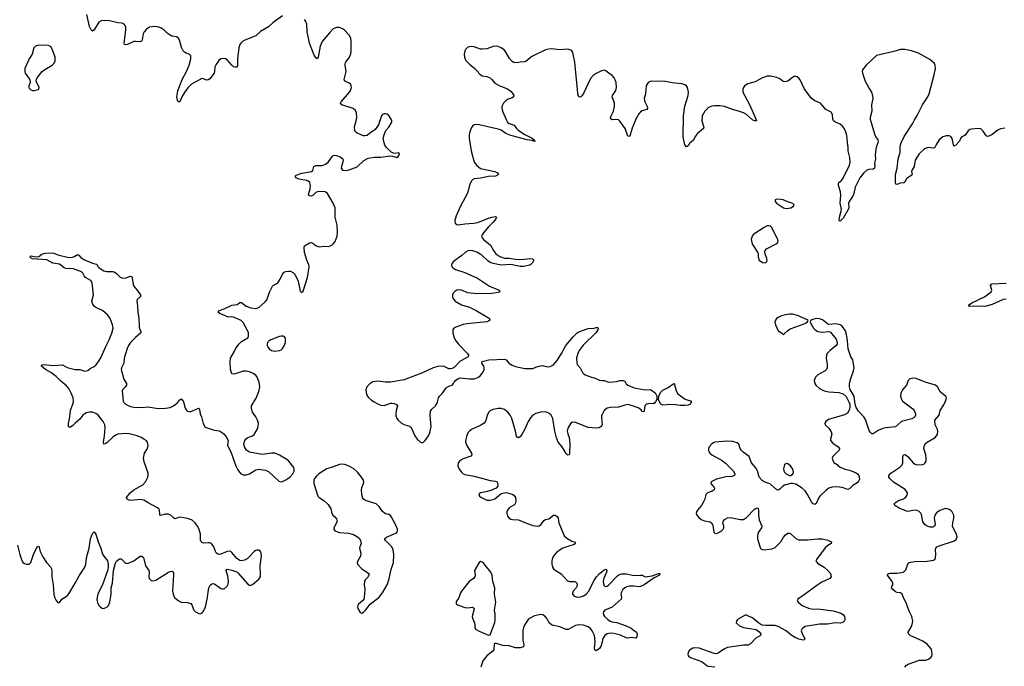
# Model space of a CAD drawing. Header units: inches. Extents: x 1174277 to 1307032, y 522670 to 678486.
# Tile 13 of 121: x 1212649 to 1225084, y 536660 to 544825. Entities that reach past the tile are written whole.
import ezdxf

# ---------------------------------------------------------------- set-up
doc = ezdxf.new("R2010")
doc.units = ezdxf.units.IN
doc.header["$MEASUREMENT"] = 0
for name, color, linetype in [('B2513', 7, 'Continuous'), ('B2514', 7, 'Continuous'), ('B2523', 7, 'Continuous'), ('B2524', 7, 'Continuous')]:
    doc.layers.add(name, color=color, linetype=linetype)

msp = doc.modelspace()

# ---------------------------------------------------------------- linework, layer by layer
at = {"layer": 'B2513', "color": 6, "elevation": 700}
for points in [[(1212622, 538190), (1212650, 538070), (1212670, 538010), (1212690, 537973), (1212710, 537957), (1212730, 537949), (1212769, 537951), (1212791, 537969), (1212825, 538070), (1212870, 538170), (1212890, 538177), (1212908, 538110), (1212941, 538041), (1212989, 537969), (1213038, 537918), (1213051, 537891), (1213056, 537850), (1213055, 537790), (1213071, 537690), (1213078, 537570), (1213090, 537533), (1213110, 537493), (1213130, 537465), (1213150, 537465), (1213183, 537510), (1213250, 537550), (1213270, 537576), (1213351, 537710), (1213398, 537802), (1213470, 537910), (1213484, 537950), (1213493, 538030), (1213525, 538150), (1213544, 538270), (1213570, 538338), (1213590, 538358), (1213610, 538328), (1213639, 538230), (1213672, 538150), (1213696, 538076), (1213710, 538051), (1213747, 538010), (1213759, 537990), (1213766, 537950), (1213767, 537910), (1213760, 537880), (1213698, 537702), (1213636, 537570), (1213626, 537534), (1213624, 537504), (1213630, 537464), (1213648, 537428), (1213670, 537406), (1213690, 537395), (1213710, 537392), (1213730, 537397), (1213750, 537409), (1213770, 537430), (1213789, 537470), (1213805, 537570), (1213806, 537650), (1213819, 537710), (1213834, 537870), (1213858, 537962), (1213873, 537987), (1213910, 538018), (1213930, 538017), (1213978, 537970), (1213990, 537962), (1214010, 537960), (1214090, 537990), (1214169, 538051), (1214190, 538053), (1214213, 538033), (1214237, 537930), (1214278, 537870), (1214283, 537850), (1214279, 537790), (1214283, 537770), (1214295, 537755), (1214310, 537745), (1214330, 537741), (1214370, 537749), (1214530, 537848), (1214550, 537857), (1214570, 537860), (1214577, 537857), (1214590, 537840), (1214593, 537813), (1214580, 537610), (1214586, 537570), (1214606, 537530), (1214650, 537491), (1214690, 537470), (1214770, 537465), (1214810, 537455), (1214829, 537430), (1214839, 537390), (1214849, 537370), (1214870, 537350), (1214910, 537326), (1214930, 537324), (1214949, 537331), (1214970, 537356), (1214994, 537410), (1215018, 537510), (1215036, 537650), (1215056, 537684), (1215070, 537697), (1215090, 537704), (1215110, 537700), (1215190, 537643), (1215210, 537637), (1215230, 537640), (1215270, 537672), (1215282, 537698), (1215285, 537735), (1215277, 537797), (1215255, 537870), (1215270, 537887), (1215330, 537875), (1215390, 537851), (1215410, 537838), (1215530, 537696), (1215550, 537683), (1215570, 537683), (1215590, 537694), (1215670, 537760), (1215689, 537790), (1215692, 537810), (1215687, 537930), (1215702, 538050), (1215697, 538090), (1215690, 538109), (1215670, 538128), (1215650, 538128), (1215630, 538121), (1215610, 538108), (1215557, 538050), (1215521, 538019), (1215490, 537999), (1215451, 537991), (1215430, 537995), (1215390, 538021), (1215330, 538098), (1215310, 538112), (1215270, 538111), (1215190, 538077), (1215170, 538074), (1215150, 538078), (1215130, 538091), (1215120, 538110), (1215101, 538170), (1215070, 538210), (1215050, 538219), (1215030, 538219), (1214970, 538214), (1214950, 538222), (1214942, 538230), (1214934, 538254), (1214932, 538330), (1214910, 538399), (1214894, 538430), (1214863, 538470), (1214826, 538506), (1214770, 538525), (1214670, 538543), (1214610, 538522), (1214590, 538535), (1214557, 538570), (1214530, 538582), (1214490, 538582), (1214426, 538566), (1214417, 538577), (1214414, 538630), (1214406, 538650), (1214390, 538663), (1214270, 538725), (1214218, 538758), (1214170, 538767), (1214054, 538754), (1214030, 538759), (1214008, 538770), (1213997, 538790), (1214044, 538850), (1214092, 538888), (1214203, 538950), (1214236, 538990), (1214267, 539050), (1214271, 539071), (1214270, 539098), (1214222, 539242), (1214213, 539290), (1214227, 539350), (1214263, 539410), (1214272, 539450), (1214262, 539490), (1214246, 539510), (1214216, 539530), (1214182, 539550), (1214133, 539570), (1214030, 539595), (1213990, 539599), (1213890, 539592), (1213870, 539585), (1213830, 539559), (1213750, 539481), (1213730, 539469), (1213710, 539466), (1213706, 539490), (1213719, 539570), (1213728, 539670), (1213724, 539710), (1213702, 539750), (1213639, 539830), (1213610, 539854), (1213570, 539870), (1213530, 539871), (1213490, 539860), (1213470, 539850), (1213448, 539830), (1213410, 539779), (1213350, 539732), (1213320, 539700), (1213290, 539681), (1213270, 539681), (1213265, 539690), (1213266, 539726), (1213283, 539810), (1213290, 539893), (1213321, 539970), (1213328, 540000)], [(1213961, 540000), (1213965, 539990), (1213987, 539970), (1214010, 539957), (1214050, 539942), (1214090, 539933), (1214190, 539930), (1214270, 539937), (1214397, 539917), (1214490, 539919), (1214550, 539930), (1214591, 539949), (1214645, 539990), (1214652, 540000)], [(1214716, 540000), (1214738, 539918), (1214750, 539897), (1214770, 539881), (1214790, 539876), (1214810, 539877), (1214890, 539913), (1214910, 539918), (1214915, 539915), (1214921, 539901), (1214929, 539850), (1214944, 539810), (1214965, 539725), (1214990, 539679), (1215103, 539643), (1215173, 539633), (1215210, 539610), (1215230, 539590), (1215260, 539550), (1215281, 539510), (1215272, 539450), (1215317, 539370), (1215377, 539190), (1215402, 539142), (1215436, 539096), (1215470, 539078), (1215510, 539078), (1215550, 539090), (1215630, 539140), (1215650, 539147), (1215670, 539149), (1215750, 539137), (1215790, 539120), (1215920, 539000), (1215950, 538990), (1215970, 538995), (1216010, 539015), (1216061, 539050), (1216100, 539090), (1216116, 539124), (1216117, 539150), (1216110, 539170), (1216047, 539250), (1216023, 539270), (1215930, 539328), (1215870, 539351), (1215830, 539353), (1215710, 539334), (1215550, 539364), (1215512, 539390), (1215487, 539430), (1215479, 539470), (1215491, 539510), (1215508, 539532), (1215530, 539549), (1215590, 539572), (1215610, 539589), (1215649, 539650), (1215662, 539690), (1215663, 539730), (1215651, 539770), (1215630, 539812), (1215591, 539871), (1215577, 539910), (1215575, 539930), (1215578, 539950), (1215588, 539970), (1215607, 540000)], [(1217127, 540000), (1217170, 539974), (1217210, 539957), (1217250, 539954), (1217330, 539982), (1217350, 539984), (1217380, 539980), (1217407, 539967), (1217419, 539950), (1217403, 539890), (1217398, 539850), (1217401, 539821), (1217412, 539790), (1217430, 539767), (1217473, 539730), (1217512, 539710), (1217571, 539691), (1217594, 539674), (1217640, 539570), (1217667, 539530), (1217710, 539489), (1217730, 539482), (1217750, 539491), (1217770, 539513), (1217810, 539572), (1217829, 539610), (1217845, 539690), (1217834, 539826), (1217838, 539882), (1217852, 539908), (1217900, 539950), (1217915, 539970), (1217924, 539990), (1217927, 540000)], [(1220000, 539702), (1219993, 539687), (1219968, 539672), (1219930, 539668), (1219830, 539675), (1219670, 539739), (1219630, 539742), (1219610, 539731), (1219572, 539668), (1219564, 539630), (1219570, 539595), (1219590, 539550), (1219599, 539470), (1219593, 539347), (1219588, 539332), (1219572, 539328), (1219550, 539347), (1219499, 539430), (1219450, 539492), (1219430, 539545), (1219409, 539629), (1219381, 539790), (1219361, 539830), (1219330, 539858), (1219290, 539872), (1219230, 539870), (1219167, 539853), (1219130, 539832), (1219102, 539798), (1219071, 539750), (1219027, 539653), (1218990, 539589), (1218970, 539559), (1218950, 539545), (1218930, 539553), (1218925, 539565), (1218912, 539630), (1218865, 539790), (1218844, 539830), (1218813, 539870), (1218770, 539903), (1218730, 539917), (1218690, 539917), (1218630, 539905), (1218596, 539890), (1218570, 539866), (1218552, 539828), (1218537, 539763), (1218517, 539730), (1218475, 539705), (1218356, 539650), (1218329, 539631), (1218310, 539608), (1218290, 539564), (1218282, 539530), (1218281, 539490), (1218297, 539450), (1218356, 539350), (1218360, 539330), (1218345, 539315), (1218250, 539282), (1218210, 539259), (1218188, 539230), (1218184, 539190), (1218200, 539150), (1218228, 539110), (1218250, 539091), (1218270, 539081), (1218390, 539060), (1218590, 539005), (1218658, 538998), (1218681, 538990), (1218689, 538950), (1218684, 538930), (1218665, 538910), (1218599, 538881), (1218537, 538863), (1218470, 538852), (1218458, 538842), (1218448, 538830), (1218456, 538810), (1218482, 538790), (1218550, 538760), (1218590, 538757), (1218630, 538766), (1218650, 538776), (1218724, 538836), (1218752, 538848), (1218787, 538853), (1218810, 538850), (1218870, 538835), (1218890, 538823), (1218911, 538790), (1218914, 538746), (1218907, 538713), (1218890, 538695), (1218830, 538661), (1218808, 538630), (1218802, 538610), (1218800, 538590), (1218810, 538556), (1218830, 538530), (1218850, 538518), (1218872, 538512), (1218950, 538510), (1219030, 538475), (1219130, 538439), (1219190, 538431), (1219210, 538434), (1219230, 538445), (1219270, 538500), (1219290, 538512), (1219330, 538523), (1219390, 538569), (1219410, 538569), (1219439, 538550), (1219449, 538529), (1219459, 538470), (1219526, 538306), (1219558, 538278), (1219622, 538242), (1219654, 538230), (1219668, 538210), (1219650, 538197), (1219570, 538175), (1219510, 538150), (1219473, 538130), (1219430, 538099), (1219398, 538062), (1219380, 538030), (1219368, 537990), (1219368, 537948), (1219380, 537910), (1219392, 537890), (1219410, 537874), (1219487, 537827), (1219563, 537743), (1219591, 537731), (1219655, 537730), (1219670, 537725), (1219685, 537710), (1219691, 537690), (1219687, 537670), (1219676, 537650), (1219639, 537610), (1219630, 537590), (1219631, 537570), (1219650, 537546), (1219690, 537534), (1219730, 537538), (1219770, 537548), (1219803, 537570), (1219835, 537610), (1219901, 537739), (1219934, 537790), (1219970, 537830), (1220000, 537854)], [(1220000, 539832), (1219999, 539830), (1219995, 539790), (1220000, 539764)], [(1220000, 536951), (1219990, 536910), (1219970, 536885), (1219930, 536857), (1219914, 536870), (1219909, 536890), (1219916, 536970), (1219910, 537050), (1219880, 537110), (1219856, 537136), (1219830, 537157), (1219770, 537180), (1219710, 537185), (1219670, 537176), (1219574, 537126), (1219550, 537123), (1219470, 537160), (1219390, 537174), (1219364, 537184), (1219335, 537210), (1219310, 537259), (1219290, 537286), (1219254, 537310), (1219230, 537314), (1219150, 537297), (1219096, 537270), (1219070, 537250), (1219029, 537190), (1219012, 537150), (1219003, 537110), (1219002, 536990), (1219017, 536930), (1219010, 536908), (1218970, 536893), (1218910, 536895), (1218830, 536917), (1218750, 536922), (1218670, 536947), (1218651, 536949), (1218640, 536940), (1218637, 536870), (1218626, 536850), (1218549, 536791), (1218498, 536730), (1218473, 536650)]]:
    msp.add_lwpolyline(points, dxfattribs=at)
for points in [[(1216710, 539212), (1216690, 539210), (1216610, 539179), (1216527, 539153), (1216426, 539090), (1216397, 539063), (1216373, 539030), (1216364, 539010), (1216362, 538970), (1216414, 538810), (1216431, 538791), (1216490, 538754), (1216544, 538704), (1216577, 538650), (1216590, 538588), (1216602, 538570), (1216630, 538548), (1216650, 538524), (1216658, 538490), (1216618, 538410), (1216618, 538390), (1216630, 538370), (1216687, 538350), (1216801, 538341), (1216865, 538325), (1216917, 538297), (1216938, 538278), (1216955, 538250), (1216960, 538210), (1216945, 538170), (1216942, 538150), (1216956, 538090), (1216955, 538050), (1216918, 537990), (1216910, 537970), (1216914, 537950), (1216972, 537890), (1217055, 537835), (1217059, 537830), (1217060, 537810), (1217050, 537790), (1217014, 537750), (1217003, 537730), (1217001, 537690), (1217008, 537630), (1217000, 537530), (1216994, 537510), (1216982, 537490), (1216930, 537445), (1216920, 537430), (1216915, 537410), (1216920, 537390), (1216950, 537339), (1216970, 537333), (1216990, 537343), (1217017, 537370), (1217074, 537446), (1217190, 537534), (1217231, 537590), (1217291, 537690), (1217316, 537764), (1217337, 537870), (1217371, 537970), (1217373, 538070), (1217366, 538130), (1217351, 538170), (1217267, 538250), (1217255, 538270), (1217282, 538290), (1217399, 538341), (1217411, 538350), (1217421, 538370), (1217421, 538390), (1217397, 538450), (1217345, 538545), (1217330, 538564), (1217310, 538576), (1217270, 538586), (1217250, 538597), (1217230, 538617), (1217190, 538676), (1217150, 538710), (1217015, 538755), (1216992, 538770), (1216983, 538783), (1216968, 538830), (1216964, 538890), (1216970, 538919), (1216991, 538970), (1216994, 538990), (1216991, 539010), (1216967, 539050), (1216917, 539110), (1216870, 539155), (1216810, 539187), (1216750, 539207)], [(1218470, 537983), (1218450, 537970), (1218391, 537870), (1218401, 537810), (1218397, 537790), (1218382, 537770), (1218325, 537730), (1218230, 537608), (1218218, 537590), (1218194, 537526), (1218169, 537490), (1218162, 537470), (1218163, 537450), (1218177, 537437), (1218270, 537403), (1218310, 537399), (1218367, 537407), (1218380, 537400), (1218387, 537390), (1218385, 537370), (1218365, 537290), (1218369, 537269), (1218393, 537210), (1218398, 537190), (1218396, 537150), (1218406, 537130), (1218450, 537104), (1218570, 537055), (1218590, 537059), (1218648, 537212), (1218655, 537245), (1218655, 537315), (1218647, 537370), (1218663, 537470), (1218646, 537570), (1218651, 537650), (1218625, 537730), (1218616, 537810), (1218599, 537850), (1218510, 537957), (1218490, 537974)]]:
    msp.add_lwpolyline(points, close=True, dxfattribs=at)
at = {"layer": 'B2514', "color": 6, "elevation": 700}
for points in [[(1215970, 544875), (1215850, 544789), (1215790, 544737), (1215690, 544678), (1215630, 544621), (1215493, 544567), (1215464, 544550), (1215442, 544530), (1215429, 544510), (1215417, 544470), (1215399, 544330), (1215401, 544250), (1215395, 544225), (1215370, 544224), (1215350, 544231), (1215327, 544250), (1215270, 544318), (1215250, 544331), (1215230, 544337), (1215190, 544330), (1215165, 544310), (1215125, 544255), (1215115, 544230), (1215110, 544170), (1215104, 544150), (1215050, 544078), (1215030, 544064), (1215010, 544060), (1214970, 544080), (1214950, 544082), (1214818, 544010), (1214776, 543970), (1214748, 543932), (1214702, 543858), (1214670, 543788), (1214650, 543787), (1214641, 543810), (1214635, 543850), (1214648, 543928), (1214699, 544070), (1214754, 544170), (1214790, 544250), (1214811, 544330), (1214809, 544369), (1214788, 544388), (1214750, 544403), (1214730, 544416), (1214714, 544434), (1214694, 544474), (1214668, 544568), (1214650, 544596), (1214630, 544610), (1214570, 544619), (1214548, 544628), (1214513, 544653), (1214470, 544697), (1214430, 544723), (1214390, 544735), (1214350, 544739), (1214290, 544729), (1214250, 544705), (1214221, 544670), (1214210, 544647), (1214196, 544570), (1214188, 544552), (1214170, 544545), (1214110, 544551), (1214090, 544548), (1214010, 544510), (1213990, 544506), (1213974, 544514), (1213969, 544529), (1213991, 544691), (1213989, 544730), (1213983, 544750), (1213970, 544770), (1213942, 544782), (1213890, 544786), (1213781, 544810), (1213727, 544813), (1213679, 544810), (1213648, 544792), (1213590, 544698), (1213570, 544679), (1213550, 544696), (1213530, 544741), (1213497, 544890)], [(1215607, 540000), (1215636, 540044), (1215669, 540131), (1215680, 540190), (1215675, 540250), (1215650, 540310), (1215630, 540338), (1215599, 540359), (1215550, 540378), (1215510, 540385), (1215470, 540386), (1215370, 540353), (1215348, 540348), (1215330, 540352), (1215313, 540410), (1215307, 540510), (1215311, 540550), (1215359, 540630), (1215374, 540670), (1215417, 540730), (1215450, 540761), (1215530, 540810), (1215539, 540830), (1215537, 540870), (1215531, 540890), (1215470, 541002), (1215448, 541028), (1215350, 541068), (1215330, 541072), (1215290, 541067), (1215270, 541071), (1215239, 541090), (1215179, 541110), (1215155, 541130), (1215158, 541142), (1215161, 541150), (1215230, 541176), (1215330, 541222), (1215394, 541230), (1215430, 541252), (1215450, 541252), (1215509, 541209), (1215570, 541186), (1215630, 541177), (1215671, 541189), (1215750, 541262), (1215770, 541286), (1215808, 541392), (1215841, 541459), (1215851, 541470), (1215890, 541488), (1215910, 541504), (1215940, 541550), (1215970, 541612), (1215990, 541635), (1216010, 541644), (1216050, 541651), (1216070, 541648), (1216105, 541630), (1216124, 541610), (1216165, 541525), (1216190, 541399), (1216210, 541380), (1216230, 541399), (1216285, 541570), (1216305, 541705), (1216300, 541730), (1216275, 541790), (1216246, 541886), (1216241, 541950), (1216245, 541970), (1216310, 542009), (1216330, 542012), (1216350, 542003), (1216394, 541970), (1216430, 541957), (1216490, 541965), (1216550, 541962), (1216590, 541979), (1216610, 541994), (1216635, 542025), (1216660, 542090), (1216664, 542144), (1216658, 542230), (1216635, 542330), (1216635, 542450), (1216610, 542510), (1216535, 542630), (1216508, 542650), (1216470, 542657), (1216410, 542650), (1216390, 542641), (1216350, 542607), (1216330, 542597), (1216310, 542599), (1216298, 542610), (1216298, 542618), (1216318, 542690), (1216323, 542730), (1216314, 542770), (1216290, 542789), (1216275, 542795), (1216176, 542810), (1216150, 542822), (1216139, 542830), (1216130, 542850), (1216140, 542860), (1216212, 542888), (1216335, 542910), (1216350, 542921), (1216365, 542970), (1216379, 542981), (1216390, 542984), (1216470, 542982), (1216510, 542999), (1216550, 543030), (1216600, 543100), (1216610, 543109), (1216630, 543115), (1216650, 543112), (1216695, 543095), (1216730, 543070), (1216735, 543050), (1216732, 543030), (1216712, 542970), (1216710, 542950), (1216716, 542936), (1216726, 542926), (1216770, 542922), (1216811, 542929), (1216911, 542969), (1216994, 543046), (1217050, 543078), (1217130, 543091), (1217211, 543089), (1217330, 543104), (1217361, 543101), (1217410, 543087), (1217430, 543096), (1217439, 543110), (1217444, 543130), (1217430, 543144), (1217390, 543137), (1217370, 543139), (1217338, 543158), (1217277, 543217), (1217262, 543242), (1217246, 543286), (1217240, 543330), (1217255, 543385), (1217275, 543425), (1217312, 543470), (1217347, 543530), (1217347, 543550), (1217340, 543570), (1217310, 543617), (1217290, 543633), (1217270, 543637), (1217250, 543635), (1217233, 543627), (1217220, 543610), (1217181, 543499), (1217140, 543440), (1217119, 543421), (1217070, 543393), (1217036, 543364), (1217010, 543357), (1216990, 543360), (1216910, 543392), (1216890, 543409), (1216881, 543430), (1216877, 543470), (1216880, 543490), (1216900, 543550), (1216906, 543590), (1216902, 543650), (1216890, 543680), (1216862, 543702), (1216718, 543750), (1216701, 543770), (1216710, 543790), (1216815, 543910), (1216826, 543930), (1216838, 543970), (1216837, 543990), (1216830, 544010), (1216810, 544023), (1216763, 544043), (1216753, 544053), (1216747, 544070), (1216771, 544170), (1216758, 544250), (1216760, 544270), (1216770, 544290), (1216816, 544350), (1216830, 544393), (1216835, 544430), (1216836, 544556), (1216831, 544590), (1216810, 544631), (1216750, 544692), (1216727, 544710), (1216690, 544726), (1216650, 544726), (1216610, 544709), (1216560, 544660), (1216471, 544550), (1216444, 544490), (1216419, 544350), (1216410, 544333), (1216390, 544344), (1216370, 544378), (1216310, 544529), (1216281, 544670), (1216274, 544770), (1216263, 544803), (1216246, 544826)], [(1220000, 544179), (1219990, 544177), (1219930, 544147), (1219890, 544121), (1219858, 544082), (1219770, 543893), (1219750, 543862), (1219730, 543846), (1219712, 543852), (1219697, 543890), (1219695, 543950), (1219676, 544110), (1219660, 544290), (1219637, 544410), (1219624, 544430), (1219610, 544440), (1219570, 544451), (1219470, 544444), (1219370, 544459), (1219326, 544454), (1219290, 544443), (1219119, 544361), (1219095, 544345), (1219042, 544298), (1219030, 544293), (1218970, 544288), (1218930, 544279), (1218890, 544285), (1218870, 544299), (1218836, 544336), (1218790, 544416), (1218770, 544440), (1218729, 544469), (1218690, 544488), (1218670, 544491), (1218630, 544485), (1218550, 544459), (1218490, 544451), (1218470, 544454), (1218390, 544482), (1218350, 544488), (1218310, 544478), (1218280, 544450), (1218269, 544430), (1218262, 544390), (1218265, 544350), (1218283, 544310), (1218330, 544264), (1218398, 544210), (1218459, 544139), (1218490, 544118), (1218550, 544106), (1218589, 544089), (1218611, 544071), (1218650, 544024), (1218714, 543990), (1218810, 543953), (1218850, 543923), (1218879, 543890), (1218889, 543870), (1218887, 543850), (1218870, 543839), (1218818, 543822), (1218794, 543806), (1218758, 543770), (1218740, 543730), (1218739, 543710), (1218748, 543670), (1218796, 543556), (1218810, 543532), (1218830, 543515), (1218892, 543492), (1218924, 543450), (1218946, 543430), (1219030, 543377), (1219120, 543330), (1219146, 543310), (1219145, 543305), (1219160, 543290), (1219150, 543287), (1219119, 543299), (1219057, 543310), (1218850, 543361), (1218790, 543388), (1218730, 543429), (1218690, 543443), (1218450, 543496), (1218400, 543500), (1218370, 543488), (1218350, 543455), (1218332, 543410), (1218325, 543370), (1218324, 543330), (1218350, 543170), (1218388, 543028), (1218417, 542990), (1218468, 542948), (1218649, 542909), (1218685, 542890), (1218695, 542870), (1218660, 542850), (1218570, 542846), (1218470, 542825), (1218390, 542815), (1218370, 542806), (1218354, 542790), (1218336, 542744), (1218305, 542635), (1218216, 542470), (1218160, 542350), (1218146, 542290), (1218150, 542256), (1218170, 542237), (1218190, 542236), (1218270, 542247), (1218386, 542254), (1218434, 542266), (1218570, 542321), (1218613, 542333), (1218659, 542339), (1218670, 542330), (1218661, 542310), (1218630, 542269), (1218570, 542210), (1218502, 542130), (1218488, 542110), (1218482, 542090), (1218489, 542070), (1218508, 542050), (1218596, 541976), (1218631, 541910), (1218662, 541870), (1218713, 541833), (1218770, 541814), (1218830, 541813), (1218910, 541800), (1218985, 541795), (1219091, 541811), (1219124, 541804), (1219142, 541790), (1219122, 541750), (1219105, 541735), (1219090, 541727), (1219010, 541710), (1218970, 541708), (1218850, 541732), (1218730, 541725), (1218627, 541747), (1218590, 541761), (1218561, 541781), (1218487, 541850), (1218422, 541890), (1218370, 541905), (1218330, 541910), (1218310, 541906), (1218278, 541890), (1218233, 541847), (1218129, 541770), (1218111, 541750), (1218103, 541730), (1218106, 541710), (1218117, 541697), (1218153, 541670), (1218271, 541631), (1218430, 541561), (1218582, 541462), (1218703, 541410), (1218714, 541390), (1218690, 541380), (1218610, 541367), (1218422, 541362), (1218310, 541378), (1218230, 541409), (1218190, 541413), (1218170, 541408), (1218150, 541397), (1218125, 541370), (1218116, 541350), (1218114, 541330), (1218118, 541310), (1218130, 541290), (1218150, 541273), (1218230, 541223), (1218330, 541195), (1218414, 541154), (1218570, 541059), (1218581, 541050), (1218587, 541030), (1218570, 541017), (1218549, 541011), (1218295, 540985), (1218250, 540976), (1218156, 540944), (1218134, 540930), (1218120, 540910), (1218119, 540870), (1218138, 540810), (1218158, 540770), (1218189, 540729), (1218305, 540610), (1218317, 540590), (1218314, 540570), (1218285, 540550), (1218210, 540512), (1218141, 540439), (1218110, 540419), (1218090, 540415), (1218070, 540416), (1218010, 540445), (1217990, 540450), (1217930, 540447), (1217870, 540430), (1217736, 540364), (1217504, 540276), (1217330, 540248), (1217270, 540247), (1217170, 540259), (1217110, 540251), (1217070, 540229), (1217035, 540190), (1217022, 540150), (1217023, 540123), (1217031, 540091), (1217050, 540060), (1217090, 540022), (1217127, 540000)], [(1213328, 540000), (1213330, 540010), (1213323, 540050), (1213298, 540110), (1213269, 540170), (1213242, 540202), (1213164, 540264), (1213110, 540321), (1213091, 540331), (1213042, 540370), (1212973, 540410), (1212923, 540450), (1212924, 540456), (1212931, 540469), (1212950, 540472), (1213070, 540459), (1213190, 540465), (1213250, 540432), (1213350, 540409), (1213410, 540406), (1213470, 540387), (1213510, 540397), (1213539, 540421), (1213590, 540446), (1213610, 540463), (1213650, 540515), (1213677, 540563), (1213732, 540690), (1213779, 540781), (1213813, 540867), (1213828, 540930), (1213823, 540970), (1213791, 541051), (1213776, 541076), (1213757, 541097), (1213693, 541153), (1213611, 541191), (1213590, 541206), (1213571, 541230), (1213559, 541270), (1213581, 541350), (1213564, 541504), (1213547, 541530), (1213478, 541570), (1213462, 541590), (1213445, 541625), (1213430, 541641), (1213330, 541679), (1213230, 541684), (1213210, 541692), (1213150, 541737), (1213069, 541750), (1212990, 541794), (1212810, 541807), (1212796, 541810), (1212777, 541830), (1212790, 541845), (1212830, 541833), (1212870, 541832), (1212890, 541837), (1212930, 541863), (1212970, 541878), (1213050, 541882), (1213078, 541878), (1213130, 541855), (1213270, 541823), (1213314, 541826), (1213343, 541837), (1213370, 541855), (1213390, 541857), (1213423, 541823), (1213458, 541798), (1213570, 541752), (1213619, 541739), (1213629, 541729), (1213637, 541710), (1213652, 541690), (1213710, 541654), (1213745, 541645), (1213826, 541646), (1213842, 541642), (1213870, 541622), (1213916, 541576), (1213950, 541561), (1213993, 541567), (1214050, 541587), (1214064, 541584), (1214086, 541466), (1214130, 541415), (1214175, 541350), (1214175, 541330), (1214134, 541290), (1214129, 541270), (1214138, 541210), (1214142, 541130), (1214153, 541053), (1214156, 540950), (1214163, 540923), (1214178, 540890), (1214178, 540870), (1214110, 540813), (1214050, 540750), (1214024, 540710), (1214007, 540673), (1213970, 540550), (1213965, 540490), (1213934, 540430), (1213931, 540410), (1213934, 540390), (1213965, 540285), (1213996, 540230), (1213997, 540210), (1213984, 540190), (1213947, 540153), (1213942, 540138), (1213957, 540010), (1213961, 540000)], [(1217927, 540000), (1217938, 540050), (1217949, 540071), (1217987, 540110), (1218040, 540180), (1218070, 540197), (1218110, 540212), (1218128, 540230), (1218137, 540250), (1218153, 540270), (1218186, 540294), (1218210, 540301), (1218329, 540289), (1218390, 540290), (1218433, 540307), (1218466, 540330), (1218499, 540370), (1218515, 540410), (1218515, 540430), (1218509, 540449), (1218486, 540490), (1218489, 540510), (1218572, 540528), (1218770, 540539), (1218795, 540530), (1218826, 540486), (1218870, 540463), (1218910, 540447), (1219030, 540422), (1219130, 540421), (1219190, 540447), (1219250, 540457), (1219310, 540443), (1219350, 540445), (1219390, 540467), (1219439, 540521), (1219492, 540608), (1219545, 540710), (1219640, 540820), (1219691, 540869), (1219710, 540883), (1219830, 540927), (1219850, 540931), (1219890, 540925), (1219930, 540938), (1219950, 540937), (1219956, 540930), (1219952, 540910), (1219925, 540870), (1219765, 540715), (1219717, 540650), (1219699, 540610), (1219683, 540550), (1219684, 540490), (1219690, 540470), (1219727, 540427), (1219756, 540370), (1219772, 540352), (1219790, 540341), (1219871, 540311), (1219918, 540298), (1219970, 540272), (1220000, 540271)], [(1214652, 540000), (1214670, 540026), (1214690, 540038), (1214713, 540010), (1214716, 540000)]]:
    msp.add_lwpolyline(points, dxfattribs=at)
at = {"layer": 'B2514', "color": 6}
for points, elevation in [([(1212890, 544503), (1212850, 544492), (1212838, 544482), (1212829, 544470), (1212805, 544390), (1212770, 544330), (1212713, 544210), (1212712, 544172), (1212719, 544150), (1212774, 544074), (1212782, 544050), (1212780, 544030), (1212765, 543990), (1212764, 543970), (1212770, 543959), (1212790, 543939), (1212810, 543930), (1212830, 543930), (1212870, 543940), (1212889, 543950), (1212895, 543970), (1212858, 544050), (1212861, 544070), (1212871, 544090), (1212933, 544170), (1212965, 544195), (1213057, 544250), (1213081, 544270), (1213097, 544303), (1213096, 544350), (1213064, 544444), (1213042, 544482), (1213031, 544491), (1213010, 544498)], 800), ([(1215976, 540830), (1215950, 540830), (1215930, 540823), (1215819, 540781), (1215799, 540770), (1215779, 540750), (1215774, 540730), (1215775, 540710), (1215786, 540686), (1215805, 540665), (1215829, 540649), (1215870, 540639), (1215930, 540647), (1215950, 540655), (1215970, 540673), (1215990, 540706), (1216004, 540750), (1216008, 540788), (1216005, 540805), (1215990, 540825)], 700)]:
    msp.add_lwpolyline(points, close=True, dxfattribs=dict(at, elevation=elevation))
at = {"layer": 'B2523', "color": 6}
for points, elevation in [([(1220677, 540000), (1220670, 539988), (1220650, 539975), (1220610, 539979), (1220570, 539970), (1220558, 539962), (1220545, 539950), (1220537, 539890), (1220530, 539872), (1220510, 539876), (1220497, 539897), (1220462, 539922), (1220375, 539955), (1220330, 539965), (1220290, 539958), (1220210, 539931), (1220110, 539930), (1220070, 539919), (1220031, 539890), (1220000, 539832)], 700), ([(1221131, 540000), (1221129, 539990), (1221110, 539968), (1221090, 539957), (1221053, 539953), (1220990, 539953), (1220930, 539963), (1220870, 539966), (1220770, 539959), (1220747, 539970), (1220730, 540000)], 700), ([(1223119, 540000), (1223134, 539970), (1223134, 539930), (1223126, 539894), (1223102, 539858), (1223065, 539835), (1222865, 539775), (1222829, 539751), (1222819, 539730), (1222824, 539710), (1222870, 539669), (1222899, 539619), (1222904, 539590), (1222888, 539530), (1222890, 539510), (1222917, 539477), (1222987, 539430), (1223002, 539410), (1222998, 539390), (1222918, 539310), (1222912, 539290), (1222917, 539257), (1222933, 539233), (1222972, 539210), (1222986, 539190), (1223021, 539170), (1223044, 539164), (1223070, 539149), (1223130, 539137), (1223206, 539106), (1223229, 539090), (1223246, 539070), (1223253, 539050), (1223255, 539025), (1223244, 538996), (1223224, 538976), (1223170, 538944), (1223130, 538903), (1223110, 538891), (1223036, 538916), (1222970, 538925), (1222910, 538922), (1222870, 538909), (1222830, 538882), (1222755, 538810), (1222738, 538782), (1222710, 538716), (1222690, 538704), (1222670, 538712), (1222650, 538737), (1222600, 538830), (1222570, 538874), (1222530, 538911), (1222450, 538958), (1222410, 538970), (1222390, 538969), (1222310, 538946), (1222286, 538934), (1222250, 538896), (1222230, 538884), (1222210, 538889), (1222130, 538959), (1222110, 538970), (1222050, 538990), (1222025, 539005), (1221988, 539048), (1221968, 539130), (1221946, 539166), (1221893, 539230), (1221860, 539310), (1221785, 539365), (1221761, 539390), (1221748, 539410), (1221730, 539465), (1221710, 539481), (1221657, 539497), (1221590, 539503), (1221430, 539490), (1221410, 539483), (1221392, 539470), (1221356, 539430), (1221348, 539410), (1221348, 539390), (1221354, 539370), (1221369, 539349), (1221390, 539330), (1221519, 539259), (1221565, 539225), (1221658, 539130), (1221679, 539090), (1221676, 539070), (1221642, 539058), (1221566, 539054), (1221450, 539022), (1221382, 538990), (1221376, 538970), (1221419, 538919), (1221424, 538910), (1221419, 538890), (1221396, 538870), (1221336, 538850), (1221315, 538830), (1221301, 538770), (1221284, 538736), (1221258, 538690), (1221208, 538630), (1221197, 538610), (1221194, 538590), (1221200, 538570), (1221221, 538542), (1221255, 538515), (1221296, 538496), (1221370, 538484), (1221388, 538470), (1221402, 538442), (1221414, 538354), (1221430, 538342), (1221450, 538337), (1221470, 538344), (1221510, 538368), (1221535, 538390), (1221543, 538410), (1221543, 538430), (1221530, 538470), (1221532, 538490), (1221545, 538510), (1221560, 538520), (1221590, 538534), (1221630, 538538), (1221750, 538514), (1221790, 538515), (1221830, 538540), (1221930, 538643), (1221950, 538658), (1221970, 538660), (1221977, 538650), (1221980, 538630), (1221980, 538570), (1221987, 538510), (1222020, 538430), (1222016, 538410), (1221977, 538350), (1221968, 538310), (1221968, 538270), (1221999, 538159), (1222010, 538143), (1222030, 538134), (1222051, 538131), (1222150, 538145), (1222190, 538162), (1222262, 538230), (1222297, 538290), (1222320, 538320), (1222350, 538340), (1222370, 538343), (1222390, 538334), (1222450, 538276), (1222490, 538256), (1222604, 538256), (1222729, 538271), (1222782, 538270), (1222855, 538255), (1222903, 538230), (1222896, 538210), (1222855, 538185), (1222823, 538157), (1222714, 538010), (1222704, 537990), (1222723, 537963), (1222808, 537910), (1222857, 537870), (1222890, 537830), (1222899, 537790), (1222881, 537770), (1222778, 537722), (1222718, 537682), (1222558, 537562), (1222475, 537510), (1222469, 537490), (1222480, 537470), (1222530, 537430), (1222610, 537395), (1222650, 537386), (1222761, 537381), (1222921, 537361), (1222969, 537349), (1223019, 537330), (1223052, 537312), (1223068, 537290), (1223072, 537268), (1223071, 537250), (1223065, 537235), (1223046, 537214), (1223016, 537204), (1222949, 537209), (1222850, 537194), (1222750, 537194), (1222570, 537164), (1222538, 537143), (1222527, 537130), (1222520, 537110), (1222531, 537070), (1222564, 537010), (1222560, 537000), (1222548, 536992), (1222490, 537003), (1222444, 537024), (1222394, 537054), (1222329, 537110), (1222230, 537164), (1222190, 537176), (1222074, 537174), (1222021, 537181), (1221984, 537204), (1221910, 537270), (1221830, 537304), (1221810, 537305), (1221743, 537270), (1221716, 537250), (1221700, 537230), (1221697, 537210), (1221703, 537203), (1221742, 537170), (1221790, 537151), (1221950, 537125), (1221990, 537097), (1222010, 537070), (1222006, 537050), (1221945, 537015), (1221878, 536942), (1221850, 536929), (1221790, 536927), (1221590, 536898), (1221550, 536881), (1221470, 536824), (1221450, 536818), (1221422, 536822), (1221230, 536888), (1221190, 536893), (1221152, 536888), (1221130, 536878), (1221110, 536862), (1221090, 536834), (1221086, 536810), (1221090, 536800), (1221096, 536790), (1221121, 536770), (1221260, 536720), (1221285, 536705), (1221330, 536667), (1221350, 536660), (1221430, 536653)], 800), ([(1223813, 540000), (1223929, 539910), (1223946, 539890), (1223961, 539850), (1223961, 539830), (1223953, 539810), (1223942, 539798), (1223917, 539783), (1223788, 539752), (1223710, 539686), (1223590, 539673), (1223550, 539662), (1223490, 539639), (1223430, 539596), (1223410, 539597), (1223390, 539616), (1223378, 539638), (1223330, 539776), (1223312, 539810), (1223243, 539883), (1223212, 539930), (1223200, 539970), (1223197, 540000)], 800), ([(1223829, 536650), (1223850, 536676), (1223870, 536687), (1223990, 536731), (1224010, 536736), (1224090, 536739), (1224129, 536751), (1224156, 536770), (1224168, 536790), (1224173, 536810), (1224171, 536850), (1224160, 536880), (1224110, 536941), (1224057, 536977), (1223897, 537050), (1223876, 537070), (1223872, 537090), (1223915, 537170), (1223927, 537210), (1223930, 537230), (1223917, 537290), (1223885, 537350), (1223861, 537410), (1223850, 537455), (1223817, 537517), (1223796, 537570), (1223775, 537590), (1223730, 537594), (1223710, 537601), (1223675, 537630), (1223661, 537650), (1223664, 537670), (1223675, 537690), (1223676, 537710), (1223670, 537730), (1223608, 537812), (1223619, 537830), (1223644, 537836), (1223730, 537835), (1223812, 537850), (1223842, 537878), (1223864, 537950), (1223870, 537963), (1223882, 537970), (1223950, 537982), (1224110, 537988), (1224190, 537999), (1224205, 538010), (1224215, 538030), (1224221, 538070), (1224215, 538130), (1224220, 538150), (1224233, 538167), (1224273, 538187), (1224441, 538239), (1224477, 538263), (1224490, 538290), (1224480, 538330), (1224442, 538402), (1224432, 538430), (1224433, 538470), (1224449, 538530), (1224445, 538570), (1224426, 538610), (1224410, 538628), (1224390, 538640), (1224351, 538651), (1224330, 538650), (1224270, 538628), (1224230, 538600), (1224208, 538570), (1224198, 538530), (1224211, 538450), (1224207, 538433), (1224183, 538417), (1224150, 538416), (1224109, 538429), (1224085, 538445), (1224066, 538466), (1224056, 538490), (1224038, 538578), (1224030, 538594), (1224010, 538616), (1223970, 538631), (1223930, 538629), (1223870, 538617), (1223850, 538618), (1223755, 538655), (1223702, 538690), (1223695, 538710), (1223712, 538730), (1223748, 538752), (1223810, 538775), (1223835, 538790), (1223858, 538822), (1223860, 538850), (1223831, 538891), (1223686, 538986), (1223638, 539030), (1223626, 539050), (1223628, 539070), (1223650, 539098), (1223766, 539174), (1223795, 539205), (1223803, 539230), (1223804, 539310), (1223810, 539330), (1223830, 539334), (1223850, 539323), (1223870, 539306), (1223935, 539230), (1223950, 539217), (1223965, 539210), (1223990, 539206), (1224050, 539208), (1224066, 539214), (1224084, 539230), (1224096, 539250), (1224096, 539284), (1224092, 539332), (1224070, 539410), (1224076, 539450), (1224087, 539470), (1224110, 539490), (1224211, 539549), (1224230, 539570), (1224240, 539590), (1224245, 539630), (1224241, 539650), (1224213, 539710), (1224206, 539770), (1224262, 539830), (1224276, 539890), (1224320, 539960), (1224339, 540000)], 800), ([(1220000, 539764), (1220003, 539750), (1220004, 539710), (1220000, 539702)], 700), ([(1220000, 537854), (1220030, 537877), (1220050, 537885), (1220063, 537870), (1220061, 537850), (1220027, 537773), (1220020, 537730), (1220022, 537702), (1220030, 537675), (1220050, 537666), (1220070, 537673), (1220090, 537689), (1220197, 537803), (1220221, 537819), (1220250, 537827), (1220310, 537828), (1220390, 537813), (1220450, 537807), (1220490, 537813), (1220510, 537812), (1220550, 537792), (1220636, 537804), (1220718, 537830), (1220734, 537830), (1220730, 537810), (1220664, 537776), (1220535, 537690), (1220490, 537668), (1220470, 537665), (1220407, 537673), (1220350, 537673), (1220315, 537665), (1220290, 537653), (1220268, 537632), (1220245, 537590), (1220241, 537570), (1220249, 537530), (1220244, 537510), (1220133, 537407), (1220041, 537370), (1220021, 537350), (1220016, 537330), (1220021, 537310), (1220034, 537290), (1220078, 537250), (1220108, 537230), (1220130, 537222), (1220190, 537212), (1220309, 537170), (1220370, 537142), (1220413, 537110), (1220437, 537090), (1220449, 537070), (1220444, 537036), (1220430, 537017), (1220370, 537026), (1220330, 537017), (1220310, 537021), (1220235, 537055), (1220154, 537074), (1220110, 537077), (1220070, 537072), (1220039, 537050), (1220014, 537010), (1220000, 536951)], 700)]:
    msp.add_lwpolyline(points, dxfattribs=dict(at, elevation=elevation))
at = {"layer": 'B2523', "color": 6, "elevation": 800}
msp.add_lwpolyline([(1222330, 539221), (1222310, 539204), (1222303, 539190), (1222294, 539154), (1222298, 539130), (1222307, 539110), (1222330, 539089), (1222370, 539069), (1222390, 539068), (1222415, 539090), (1222420, 539110), (1222415, 539150), (1222386, 539190), (1222350, 539217)], close=True, dxfattribs=at)
at = {"layer": 'B2524', "color": 6}
for points, elevation in [([(1225090, 543457), (1225035, 543445), (1225004, 543430), (1224930, 543374), (1224890, 543354), (1224870, 543352), (1224850, 543366), (1224819, 543419), (1224790, 543445), (1224750, 543453), (1224670, 543443), (1224650, 543437), (1224630, 543420), (1224590, 543368), (1224570, 543353), (1224550, 543346), (1224530, 543323), (1224517, 543290), (1224470, 543237), (1224449, 543230), (1224426, 543326), (1224411, 543351), (1224390, 543358), (1224350, 543357), (1224310, 543344), (1224262, 543310), (1224226, 543254), (1224208, 543210), (1224190, 543203), (1224124, 543210), (1224090, 543199), (1224070, 543187), (1224030, 543154), (1224010, 543130), (1223960, 543050), (1223953, 543027), (1223948, 542970), (1223919, 542930), (1223914, 542910), (1223921, 542870), (1223916, 542864), (1223858, 542822), (1223847, 542810), (1223830, 542775), (1223815, 542765), (1223770, 542762), (1223730, 542742), (1223714, 542750), (1223709, 542770), (1223710, 542870), (1223730, 542950), (1223742, 543070), (1223768, 543150), (1223769, 543230), (1223781, 543270), (1223818, 543350), (1223925, 543510), (1223950, 543561), (1223985, 543615), (1224050, 543751), (1224120, 543850), (1224137, 543890), (1224200, 544130), (1224216, 544210), (1224212, 544250), (1224203, 544270), (1224142, 544322), (1224001, 544402), (1223913, 544433), (1223830, 544450), (1223773, 544447), (1223690, 544423), (1223470, 544372), (1223341, 544250), (1223294, 544190), (1223290, 544170), (1223293, 544150), (1223325, 544050), (1223377, 543957), (1223409, 543910), (1223420, 543870), (1223422, 543830), (1223409, 543750), (1223411, 543670), (1223390, 543590), (1223391, 543570), (1223445, 543385), (1223458, 543350), (1223485, 543310), (1223492, 543290), (1223489, 543270), (1223470, 543230), (1223462, 543190), (1223454, 543114), (1223457, 543070), (1223447, 543010), (1223450, 542970), (1223446, 542950), (1223430, 542939), (1223374, 542934), (1223350, 542924), (1223310, 542890), (1223261, 542830), (1223199, 542710), (1223185, 542630), (1223176, 542604), (1223125, 542530), (1223118, 542510), (1223121, 542450), (1223114, 542430), (1223050, 542320), (1223010, 542283), (1223004, 542284), (1223000, 542290), (1223003, 542330), (1223026, 542410), (1223027, 542430), (1223010, 542510), (1223021, 542610), (1223016, 542650), (1222992, 542730), (1222990, 542750), (1222996, 542770), (1223030, 542796), (1223050, 542822), (1223130, 542990), (1223138, 543030), (1223133, 543087), (1223112, 543170), (1223111, 543210), (1223102, 543270), (1223101, 543330), (1223090, 543385), (1223067, 543447), (1223042, 543482), (1223010, 543508), (1222951, 543531), (1222927, 543550), (1222920, 543570), (1222913, 543630), (1222896, 543656), (1222832, 543692), (1222786, 543746), (1222761, 543770), (1222690, 543799), (1222650, 543831), (1222557, 543957), (1222506, 544066), (1222490, 544087), (1222470, 544102), (1222450, 544108), (1222430, 544106), (1222410, 544095), (1222350, 544049), (1222310, 544040), (1222290, 544046), (1222250, 544078), (1222210, 544096), (1222130, 544112), (1222090, 544110), (1222029, 544091), (1221939, 544041), (1221844, 544016), (1221804, 543990), (1221789, 543971), (1221782, 543950), (1221784, 543910), (1221863, 543763), (1221930, 543610), (1221953, 543547), (1221930, 543547), (1221910, 543558), (1221830, 543626), (1221790, 543647), (1221729, 543671), (1221650, 543690), (1221550, 543727), (1221490, 543737), (1221430, 543738), (1221390, 543732), (1221350, 543716), (1221300, 543670), (1221269, 543610), (1221264, 543550), (1221291, 543470), (1221284, 543450), (1221210, 543388), (1221180, 543350), (1221158, 543302), (1221110, 543261), (1221090, 543232), (1221070, 543219), (1221050, 543243), (1221028, 543348), (1221034, 543610), (1221048, 543732), (1221091, 543870), (1221097, 543910), (1221085, 543970), (1221071, 543991), (1221050, 544004), (1221010, 544017), (1220890, 544029), (1220806, 544046), (1220633, 544048), (1220610, 544043), (1220586, 544030), (1220562, 543990), (1220553, 543890), (1220536, 543830), (1220543, 543790), (1220575, 543730), (1220580, 543710), (1220578, 543702), (1220568, 543690), (1220510, 543676), (1220490, 543662), (1220470, 543636), (1220430, 543569), (1220386, 543454), (1220361, 543370), (1220350, 543350), (1220346, 543350), (1220330, 543353), (1220296, 543450), (1220230, 543544), (1220210, 543562), (1220190, 543566), (1220130, 543561), (1220115, 543575), (1220111, 543590), (1220117, 543610), (1220147, 543670), (1220162, 543730), (1220162, 543770), (1220133, 543850), (1220134, 543870), (1220176, 543930), (1220186, 543970), (1220181, 544030), (1220170, 544064), (1220156, 544090), (1220130, 544119), (1220090, 544151), (1220050, 544180), (1220030, 544186), (1220000, 544179)], 700), ([(1225110, 541295), (1225070, 541290), (1224930, 541227), (1224854, 541206), (1224650, 541203), (1224632, 541210), (1224646, 541230), (1224674, 541250), (1224836, 541324), (1224917, 541390), (1224925, 541410), (1224910, 541470), (1224929, 541490), (1225110, 541497)], 700), ([(1223197, 540000), (1223189, 540070), (1223137, 540157), (1223128, 540190), (1223129, 540230), (1223144, 540296), (1223180, 540390), (1223187, 540430), (1223185, 540450), (1223170, 540529), (1223146, 540570), (1223111, 540670), (1223104, 540770), (1223091, 540851), (1223077, 540897), (1223035, 540955), (1223012, 540972), (1222955, 540985), (1222870, 540977), (1222850, 540985), (1222790, 541035), (1222750, 541048), (1222710, 541050), (1222677, 541043), (1222642, 541030), (1222631, 541010), (1222639, 540990), (1222676, 540930), (1222694, 540910), (1222730, 540888), (1222790, 540881), (1222867, 540887), (1222883, 540883), (1222962, 540790), (1222975, 540750), (1222973, 540730), (1222960, 540710), (1222887, 540650), (1222849, 540611), (1222837, 540590), (1222833, 540550), (1222849, 540470), (1222847, 540430), (1222839, 540410), (1222821, 540390), (1222730, 540340), (1222698, 540310), (1222684, 540270), (1222693, 540230), (1222706, 540210), (1222750, 540170), (1222810, 540137), (1222870, 540124), (1222996, 540116), (1223050, 540100), (1223086, 540066), (1223119, 540000)], 800), ([(1220000, 540271), (1220030, 540270), (1220090, 540248), (1220190, 540257), (1220230, 540268), (1220270, 540271), (1220290, 540259), (1220309, 540229), (1220330, 540210), (1220410, 540175), (1220550, 540153), (1220610, 540154), (1220628, 540148), (1220675, 540115), (1220697, 540070), (1220694, 540030), (1220677, 540000)], 700), ([(1220730, 540000), (1220726, 540006), (1220719, 540030), (1220723, 540070), (1220744, 540116), (1220770, 540146), (1220839, 540181), (1220912, 540232), (1220920, 540220), (1220938, 540138), (1220961, 540101), (1221055, 540035), (1221090, 540020), (1221132, 540010), (1221131, 540000)], 700), ([(1224339, 540000), (1224351, 540029), (1224353, 540050), (1224345, 540065), (1224280, 540120), (1224260, 540150), (1224241, 540190), (1224216, 540210), (1224086, 540246), (1223970, 540293), (1223930, 540299), (1223890, 540291), (1223872, 540268), (1223848, 540210), (1223797, 540150), (1223779, 540110), (1223772, 540070), (1223780, 540040), (1223800, 540010), (1223813, 540000)], 800)]:
    msp.add_lwpolyline(points, dxfattribs=dict(at, elevation=elevation))
at = {"layer": 'B2524', "color": 6, "elevation": 800}
for points in [[(1222210, 542561), (1222191, 542550), (1222191, 542530), (1222208, 542510), (1222231, 542490), (1222297, 542450), (1222330, 542441), (1222390, 542448), (1222424, 542470), (1222429, 542490), (1222402, 542510), (1222350, 542524), (1222290, 542550), (1222265, 542555)], [(1222110, 542224), (1222090, 542221), (1222050, 542203), (1221933, 542127), (1221912, 542110), (1221898, 542090), (1221887, 542050), (1221895, 542010), (1221906, 541986), (1221968, 541890), (1221974, 541870), (1221976, 541830), (1221988, 541790), (1222030, 541759), (1222070, 541754), (1222086, 541770), (1222089, 541790), (1222087, 541810), (1222062, 541870), (1222059, 541890), (1222065, 541910), (1222080, 541930), (1222098, 541942), (1222205, 541995), (1222224, 542010), (1222230, 542030), (1222225, 542050), (1222177, 542137), (1222150, 542201), (1222130, 542220)], [(1222410, 541107), (1222370, 541107), (1222321, 541099), (1222270, 541084), (1222230, 541066), (1222209, 541050), (1222193, 541030), (1222187, 541010), (1222193, 540970), (1222230, 540898), (1222271, 540870), (1222290, 540851), (1222310, 540861), (1222345, 540895), (1222380, 540920), (1222521, 540970), (1222564, 540990), (1222598, 541010), (1222608, 541030), (1222473, 541090)]]:
    msp.add_lwpolyline(points, close=True, dxfattribs=at)

doc.saveas('drawing.dxf')
